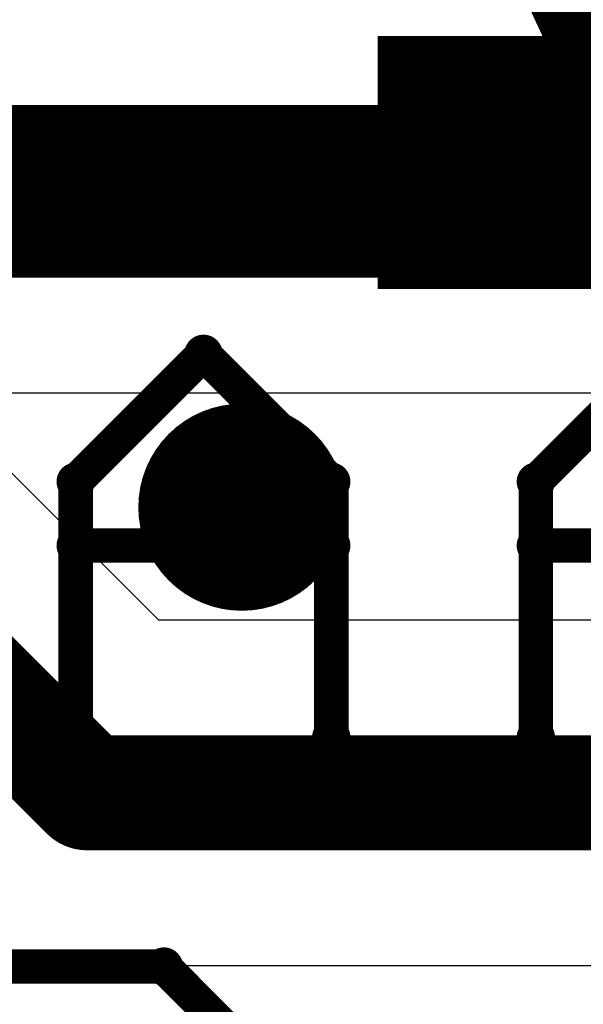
# Model space of a CAD drawing. Extents: x -1.5 to 9, y -3 to 5.
# Tile 66 of 256: x 0.3517 to 0.4007, y 1.299 to 1.3846. Entities that reach past the tile are written whole.
import ezdxf

# ---------------------------------------------------------------- set-up
doc = ezdxf.new("R2010")
doc.units = 0
doc.layers.get('0').update_dxf_attribs({"linetype": 'CONTINUOUS'})
for name, color, linetype in [('qfn16-30-34-a_copper_signal_1', 1, 'CONTINUOUS'), ('qfn16-30-34-a_copper_signal_2', 1, 'CONTINUOUS'), ('qfn16-30-34-a_copper_signal_bot', 5, 'CONTINUOUS'), ('qfn16-30-34-a_copper_signal_top', 1, 'CONTINUOUS'), ('qfn16-30-34-a_drawing_1', 1, 'CONTINUOUS'), ('qfn16-30-34-a_drillmap_1', 1, 'CONTINUOUS'), ('qfn16-30-34-a_mechanical_19', 1, 'CONTINUOUS'), ('qfn16-30-34-a_pth_drill', 1, 'CONTINUOUS'), ('qfn16-30-34-a_soldermask_top', 1, 'CONTINUOUS')]:
    doc.layers.add(name, color=color, linetype=linetype)

# ---------------------------------------------------------------- blocks, each defined once
blk = doc.blocks.new('D15')
at = {"const_width": 0.02}
blk.add_lwpolyline([(-0.013, 0), (0.013, 0)], dxfattribs=at)
blk = doc.blocks.new('D28')
at = {"const_width": 0.009}
blk.add_lwpolyline([(-0.0045, 0, 1), (0.0045, 0, 1)], format="xyb", close=True, dxfattribs=at)
blk = doc.blocks.new('D20')
at = {"const_width": 0.005}
blk.add_lwpolyline([(-0.0025, 0, 1), (0.0025, 0, 1)], format="xyb", close=True, dxfattribs=at)
blk = doc.blocks.new('D50')
at = {"const_width": 0.022}
blk.add_lwpolyline([(-0.014, 0), (0.014, 0)], dxfattribs=at)
blk = doc.blocks.new('D63')
at = {"const_width": 0.004}
blk.add_lwpolyline([(-0.002, 0, 1), (0.002, 0, 1)], format="xyb", close=True, dxfattribs=at)
blk = doc.blocks.new('D69')
at = {"const_width": 0.001667}
blk.add_lwpolyline([(-0.000833, 0, 1), (0.000833, 0, 1)], format="xyb", close=True, dxfattribs=at)
blk = doc.blocks.new('D44')
at = {"const_width": 0.0025}
blk.add_lwpolyline([(-0.00125, 0, 1), (0.00125, 0, 1)], format="xyb", close=True, dxfattribs=at)

msp = doc.modelspace()

# ---------------------------------------------------------------- linework, layer by layer
at = {"layer": 'qfn16-30-34-a_copper_signal_2', "color": 1}
for points in [[(0.419878, 1.332429), (0.363784, 1.332429), (0.265, 1.431213)], [(0.35163, 1.303656), (0.35173, 1.303613), (0.351831, 1.303571), (0.351932, 1.30353), (0.352033, 1.303489), (0.352134, 1.303449), (0.352236, 1.30341), (0.352338, 1.303371), (0.352441, 1.303334), (0.352543, 1.303297), (0.352646, 1.303261), (0.352749, 1.303225), (0.352853, 1.30319), (0.352956, 1.303157), (0.35306, 1.303123), (0.353119, 1.303105), (0.353164, 1.303091), (0.353269, 1.303059), (0.353373, 1.303028), (0.353478, 1.302998), (0.353583, 1.302969), (0.353689, 1.30294), (0.353794, 1.302912), (0.3539, 1.302885), (0.354006, 1.302859), (0.354112, 1.302833), (0.354218, 1.302809), (0.354324, 1.302785), (0.354431, 1.302761), (0.354538, 1.302739), (0.354644, 1.302717), (0.354752, 1.302696), (0.354859, 1.302676), (0.354966, 1.302657), (0.355074, 1.302638), (0.355181, 1.302621), (0.355289, 1.302604), (0.355397, 1.302588), (0.355505, 1.302572), (0.355613, 1.302557), (0.355721, 1.302544), (0.355829, 1.302531), (0.355938, 1.302518), (0.356046, 1.302507), (0.356155, 1.302496), (0.356264, 1.302486), (0.356372, 1.302477), (0.356481, 1.302469), (0.35659, 1.302461), (0.356699, 1.302455), (0.356808, 1.302448), (0.356917, 1.302443), (0.357026, 1.302439), (0.357135, 1.302435), (0.357244, 1.302433), (0.357353, 1.302431), (0.357462, 1.302429), (0.357571, 1.302429), (0.419878, 1.302429)]]:
    msp.add_lwpolyline(points, dxfattribs=at)
at = {"layer": 'qfn16-30-34-a_copper_signal_2', "color": 1, "const_width": 0.01}
for points in [[(0.25, 1.425), (0.357571, 1.317429)], [(0.357571, 1.317429), (0.433107, 1.317429)]]:
    msp.add_lwpolyline(points, dxfattribs=at)
at = {"layer": 'qfn16-30-34-a_copper_signal_top', "color": 1, "const_width": 0.015}
msp.add_lwpolyline([(0.305298, 1.369702), (0.45, 1.369702)], dxfattribs=at)
at = {"layer": 'qfn16-30-34-a_copper_signal_top', "color": 1}
msp.add_lwpolyline([(0.305298, 1.352202), (0.45, 1.352202)], dxfattribs=at)
at = {"layer": 'qfn16-30-34-a_drawing_1', "color": 1, "const_width": 0.003}
for points in [[(0.356559, 1.344471), (0.367667, 1.355578)], [(0.367667, 1.355578), (0.378774, 1.344471)], [(0.396559, 1.344471), (0.407667, 1.355578)], [(0.356559, 1.322256), (0.356559, 1.344471)], [(0.378774, 1.344471), (0.378774, 1.322256)], [(0.396559, 1.322256), (0.396559, 1.344471)], [(0.378774, 1.338917), (0.356559, 1.338917)], [(0.378774, 1.322256), (0.378774, 1.338917)], [(0.418774, 1.338917), (0.396559, 1.338917)], [(0.364221, 1.302328), (0.347559, 1.302328)], [(0.369774, 1.296774), (0.364221, 1.302328)]]:
    msp.add_lwpolyline(points, dxfattribs=at)
at = {"layer": 'qfn16-30-34-a_drillmap_1', "color": 1, "const_width": 0.005}
for points in [[(0.371, 1.33825), (0.371, 1.34625)], [(0.367, 1.34225), (0.375, 1.34225)]]:
    msp.add_lwpolyline(points, dxfattribs=at)
at = {"layer": 'qfn16-30-34-a_mechanical_19', "color": 1, "const_width": 0.01}
msp.add_lwpolyline([(-0.3, 2.9), (0.433107, 1.317429)], dxfattribs=at)

# ---------------------------------------------------------------- block references
at = {"layer": 'qfn16-30-34-a_copper_signal_1'}
msp.add_blockref('D28', (0.371, 1.34225), dxfattribs=at)
at = {"layer": 'qfn16-30-34-a_copper_signal_2'}
for name, p in [('D28', (0.371, 1.34225)), ('D20', (0.357571, 1.317429)), ('D20', (0.357571, 1.317429))]:
    msp.add_blockref(name, p, dxfattribs=at)
at = {"layer": 'qfn16-30-34-a_copper_signal_bot'}
msp.add_blockref('D28', (0.371, 1.34225), dxfattribs=at)
at = {"layer": 'qfn16-30-34-a_copper_signal_top'}
for name, p in [('D15', (0.39681, 1.372202)), ('D28', (0.371, 1.34225))]:
    msp.add_blockref(name, p, dxfattribs=at)
at = {"layer": 'qfn16-30-34-a_drawing_1'}
for p in [(0.367667, 1.355578), (0.356559, 1.344471), (0.378774, 1.344471), (0.396559, 1.344471), (0.356559, 1.338917), (0.378774, 1.338917), (0.396559, 1.338917), (0.356559, 1.322256), (0.378774, 1.322256), (0.396559, 1.322256), (0.364221, 1.302328)]:
    msp.add_blockref('D69', p, dxfattribs=at)
at = {"layer": 'qfn16-30-34-a_drillmap_1'}
for p in [(0.371, 1.34625), (0.367, 1.34225), (0.375, 1.34225), (0.371, 1.33825)]:
    msp.add_blockref('D44', p, dxfattribs=at)
at = {"layer": 'qfn16-30-34-a_pth_drill'}
msp.add_blockref('D63', (0.371, 1.34225), dxfattribs=at)
at = {"layer": 'qfn16-30-34-a_soldermask_top'}
msp.add_blockref('D50', (0.39681, 1.372202), dxfattribs=at)

doc.saveas('drawing.dxf')
